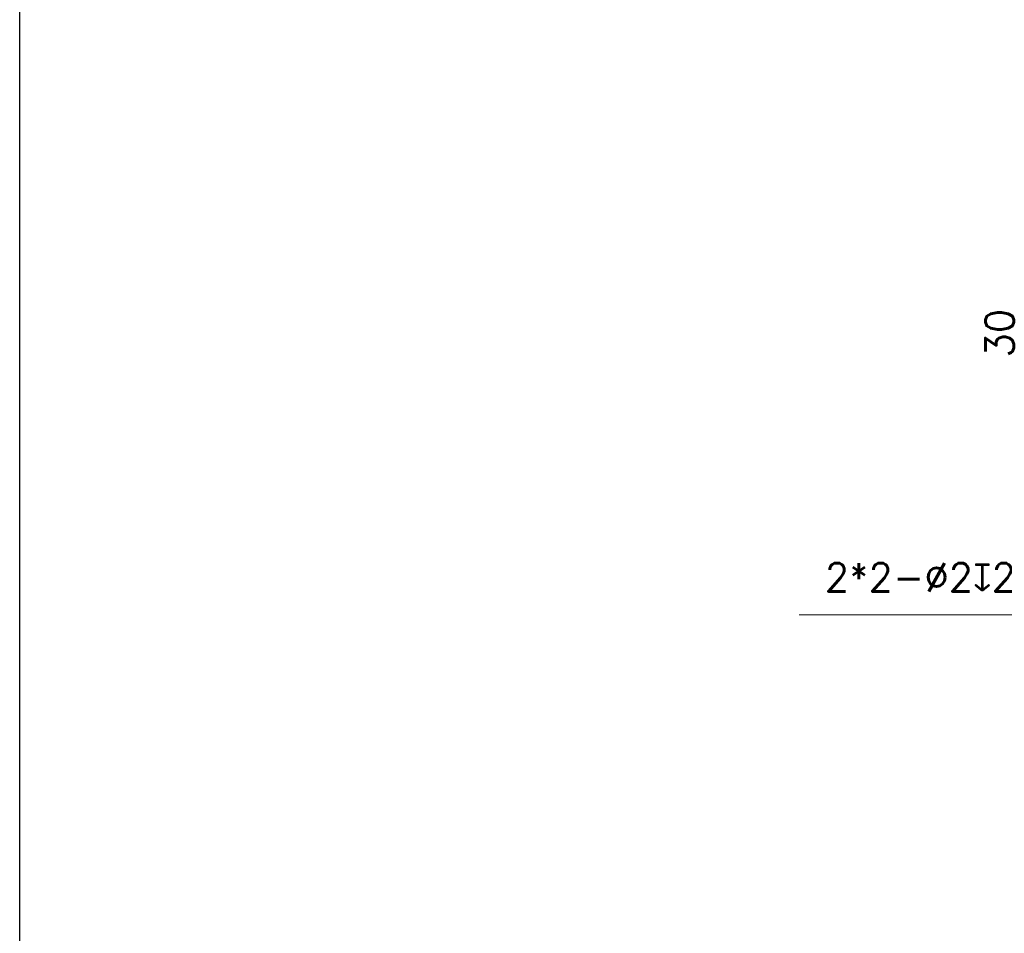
# Model space of a CAD drawing. Header units: inches. Extents: x 0 to 5766, y -2164 to 1330.
# Tile 102 of 210: x 3660 to 3755, y 197 to 286. Entities that reach past the tile are written whole.
import ezdxf

# ---------------------------------------------------------------- set-up
doc = ezdxf.new("R2010")
doc.units = ezdxf.units.IN
doc.header["$MEASUREMENT"] = 0
doc.layers.add('AM_5', color=3, linetype='Continuous', lineweight=15)
doc.styles.add('尺寸標註', font='romans.shx', dxfattribs={"bigfont": 'CHINESET.SHX'})
doc.dimstyles.new('複本(2) CNS2-1$0', dxfattribs={"dimtxt": 2.75, "dimasz": 2.2, "dimexe": 1, "dimexo": 1, "dimgap": 1, "dimtad": 1, "dimtoh": 1, "dimdsep": 46, "dimtxsty": '尺寸標註', "dimcen": 0, "dimclrd": 2, "dimclre": 2, "dimclrt": 3, "dimadec": 0, "dimazin": 2, "dimtp": 0.1, "dimtm": 0.1, "dimtfac": 0.71, "dimtmove": 0, "dimatfit": 0, "dimfxl": 0, "dimlwd": 13, "dimlwe": 13, "dimarcsym": 0})
doc.dimstyles.new('複本(2) CNS2-1$3', dxfattribs={"dimtxt": 2.75, "dimasz": 2.2, "dimexe": 1, "dimexo": 1, "dimgap": 1, "dimtad": 1, "dimtoh": 1, "dimdsep": 46, "dimtxsty": '尺寸標註', "dimcen": 0, "dimclrd": 2, "dimclre": 2, "dimclrt": 3, "dimadec": 0, "dimazin": 2, "dimtp": 0.1, "dimtm": 0.1, "dimtfac": 0.71, "dimtmove": 0, "dimatfit": 0, "dimfxl": 0, "dimlwd": 13, "dimlwe": 13, "dimarcsym": 0})

# ---------------------------------------------------------------- blocks, each defined once
blk = doc.blocks.new('*D327')
at = {"layer": 'AM_5', "color": 2, "lineweight": 13}
for p, q in [((3797.039, 270.567), (3756.28, 270.567)), ((3757.28, 242.767), (3757.28, 268.367)), ((3797.039, 240.567), (3756.28, 240.567))]:
    blk.add_line(p, q, dxfattribs=at)
at = {"layer": 'AM_5', "color": 2}
for points in [[(3756.913, 268.367), (3757.647, 268.367), (3757.28, 270.567)], [(3756.913, 242.767), (3757.647, 242.767), (3757.28, 240.567)]]:
    blk.add_solid(points, dxfattribs=at)
at = {"layer": 'Defpoints', "color": 0}
for p in [(3757.28, 270.567), (3798.039, 270.567), (3798.039, 240.567)]:
    blk.add_point(p, dxfattribs=at)
at = {"layer": 'AM_5', "color": 3, "insert": (3754.905, 255.567), "char_height": 2.75, "attachment_point": 5, "rotation": 90, "style": '尺寸標註'}
blk.add_mtext('30', dxfattribs=at)
blk = doc.blocks.new('*D329')
at = {"layer": 'AM_5', "color": 2, "lineweight": 13}
for p, q in [((3802.577, 258.034), (3803.978, 259.729)), ((3801.176, 256.338), (3799.902, 254.796)), ((3798.5, 253.1), (3777.969, 228.254)), ((3777.969, 228.254), (3735.457, 228.254))]:
    blk.add_line(p, q, dxfattribs=at)
at = {"layer": 'AM_5', "color": 2}
for points in [[(3802.294, 258.267), (3802.86, 257.8), (3801.176, 256.338)], [(3798.218, 253.334), (3798.783, 252.866), (3799.902, 254.796)]]:
    blk.add_solid(points, dxfattribs=at)
at = {"layer": 'Defpoints', "color": 0}
for p in [(3801.176, 256.338), (3799.902, 254.796)]:
    blk.add_point(p, dxfattribs=at)
at = {"layer": 'AM_5', "color": 3, "insert": (3756.213, 232.187), "char_height": 2.75, "attachment_point": 5, "style": '尺寸標註'}
blk.add_mtext('2*2-∅2{\\Famgdt|c136;x}2{}{\\H0.7x;\\C3; H9 {\\H2x;\\W0.5;(}\\S+0.025^ -0;{\\H2x;\\W0.5;)}}', dxfattribs=at)

msp = doc.modelspace()

# ---------------------------------------------------------------- linework, layer by layer
msp.add_lwpolyline([(3659.828, 203.663), (3659.828, 591.783), (4086.155, 591.783), (4086.155, 203.663)])
msp.add_lwpolyline([(3659.828, 591.783), (4086.155, 591.783), (4086.155, 0), (3659.828, 0)], close=True)

# ---------------------------------------------------------------- dimensions: what is measured, and where the dimension line sits
at = {"layer": 'AM_5'}
dim = msp.add_linear_dim(base=(3757.28, 270.567), p1=(3798.039, 240.567), p2=(3798.039, 270.567), angle=90, dimstyle='複本(2) CNS2-1$0', override={"dimdec": 1}, dxfattribs=at)
dim.commit()
dim.dimension.update_dxf_attribs({"geometry": '*D327', "text_midpoint": (3754.905, 255.567)})
dim = msp.add_diameter_dim_2p(p1=(3801.176, 256.338), p2=(3799.902, 254.796), text='2*2-<>{\\Famgdt|c136;x}2{}{\\H0.7x;\\C3; H9 {\\H2x;\\W0.5;(}\\S+0.025^ -0;{\\H2x;\\W0.5;)}}', dimstyle='複本(2) CNS2-1$3', override={"dimdec": 1, "dimpost": '', "dimtp": 0.1, "dimtm": 0.1, "dimtdec": 3, "dimtzin": 8}, dxfattribs=at)
dim.commit()
dim.dimension.update_dxf_attribs({"geometry": '*D329', "text_midpoint": (3756.213, 228.254), "dimtype": 163})

doc.saveas('drawing.dxf')
